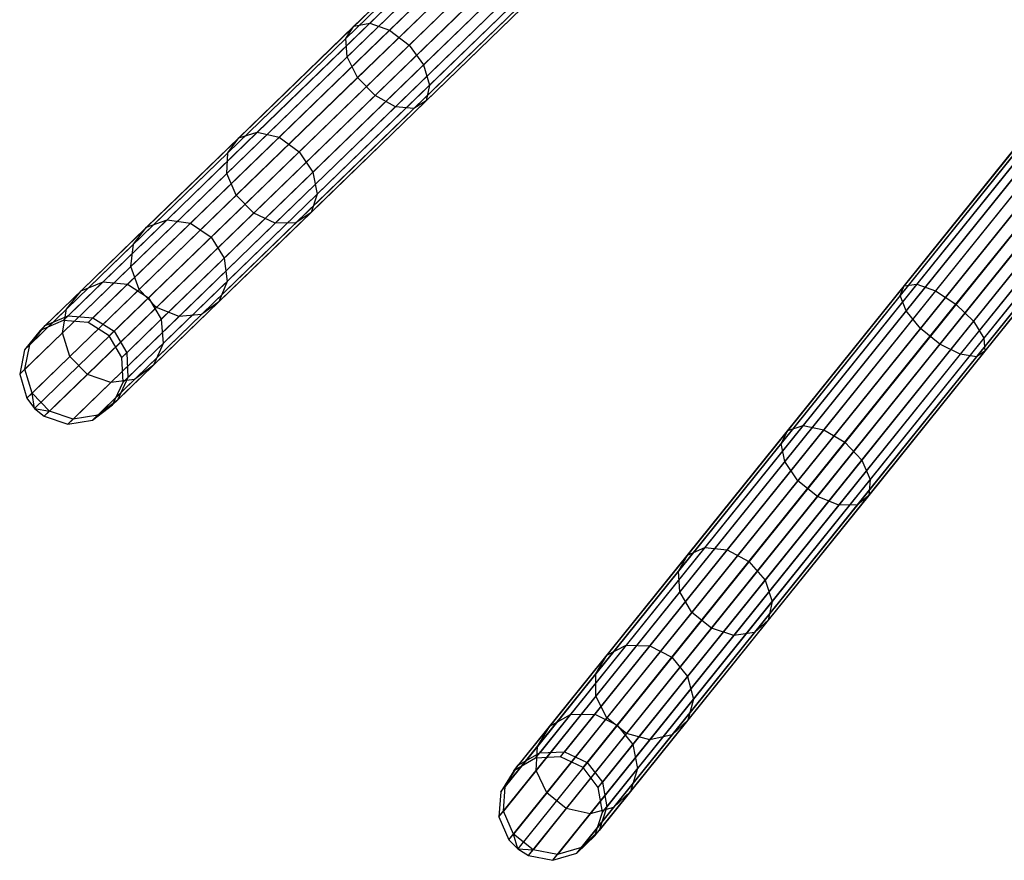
# Model space of a CAD drawing. Extents: x -102 to 101, y -101 to 102.
# Tile 1 of 256: x -74 to -55, y -79 to -63. Entities that reach past the tile are written whole.
import ezdxf

# ---------------------------------------------------------------- set-up
doc = ezdxf.new("R2010")
doc.units = 0
doc.header["$LTSCALE"] = 25.4
doc.layers.get('0').update_dxf_attribs({"linetype": 'CONTINUOUS'})

# ---------------------------------------------------------------- blocks, each defined once
blk = doc.blocks.new('NL2500012268_STL')
at = {"color": 0}
for p, q in [((30.269, -69.062, 306.145), (43.322, -56.406, 46.145)), ((30.269, -69.062, 306.145), (43.322, -56.406, 46.145)), ((30.746, -69.099, 306.167), (43.799, -56.443, 46.167)), ((30.746, -69.099, 306.167), (43.799, -56.443, 46.167)), ((29.831, -69.251, 306.113), (42.883, -56.595, 46.113)), ((29.831, -69.251, 306.113), (42.883, -56.595, 46.113)), ((31.152, -69.353, 306.175), (44.204, -56.697, 46.175)), ((31.152, -69.353, 306.175), (44.204, -56.697, 46.175)), ((29.531, -69.623, 306.08), (42.583, -56.966, 46.08)), ((29.531, -69.623, 306.08), (42.583, -56.966, 46.08)), ((31.393, -69.766, 306.167), (44.446, -57.11, 46.167)), ((31.393, -69.766, 306.167), (44.446, -57.11, 46.167)), ((29.438, -70.091, 306.053), (42.49, -57.435, 46.053)), ((29.438, -70.091, 306.053), (42.49, -57.435, 46.053)), ((31.415, -70.244, 306.145), (44.468, -57.588, 46.145)), ((31.415, -70.244, 306.145), (44.468, -57.588, 46.145)), ((29.574, -70.55, 306.037), (42.626, -57.894, 46.037)), ((29.574, -70.55, 306.037), (42.626, -57.894, 46.037)), ((42.772, -58.086, 46.035), (29.719, -70.742, 306.035)), ((42.772, -58.086, 46.035), (29.719, -70.742, 306.035)), ((31.213, -70.677, 306.113), (44.265, -58.02, 46.113)), ((31.213, -70.677, 306.113), (44.265, -58.02, 46.113)), ((29.907, -70.894, 306.037), (42.959, -58.237, 46.037)), ((29.907, -70.894, 306.037), (42.959, -58.237, 46.037)), ((30.832, -70.965, 306.08), (43.885, -58.309, 46.08)), ((30.832, -70.965, 306.08), (43.885, -58.309, 46.08)), ((30.361, -71.044, 306.053), (43.413, -58.387, 46.053)), ((30.361, -71.044, 306.053), (43.413, -58.387, 46.053)), ((38.377, -60.964, 325.731), (35.831, -63.433, 323.734)), ((38.377, -60.964, 325.731), (35.831, -63.433, 323.734)), ((38.623, -60.962, 325.32), (36.134, -63.375, 323.369)), ((38.623, -60.962, 325.32), (36.134, -63.375, 323.369)), ((38.281, -61.138, 326.166), (35.674, -63.666, 324.122)), ((38.281, -61.138, 326.166), (35.674, -63.666, 324.122)), ((38.963, -61.131, 325.029), (36.515, -63.505, 323.11)), ((38.963, -61.131, 325.029), (36.515, -63.505, 323.11)), ((38.358, -61.442, 326.528), (35.7, -64.019, 324.444)), ((38.358, -61.442, 326.528), (35.7, -64.019, 324.444)), ((36.886, -63.793, 323.016), (39.32, -61.433, 324.924)), ((36.886, -63.793, 323.016), (39.32, -61.433, 324.924)), ((38.589, -61.808, 326.732), (35.903, -64.413, 324.626)), ((38.589, -61.808, 326.732), (35.903, -64.413, 324.626)), ((39.61, -61.798, 325.029), (37.162, -64.172, 323.11)), ((39.61, -61.798, 325.029), (37.162, -64.172, 323.11)), ((38.922, -62.152, 326.732), (36.236, -64.756, 324.626)), ((38.922, -62.152, 326.732), (36.236, -64.756, 324.626)), ((39.769, -62.144, 325.32), (37.28, -64.557, 323.369)), ((39.769, -62.144, 325.32), (37.28, -64.557, 323.369)), ((39.281, -62.394, 326.528), (36.624, -64.971, 324.444)), ((39.281, -62.394, 326.528), (36.624, -64.971, 324.444)), ((39.583, -62.48, 326.166), (36.976, -65.008, 324.122)), ((39.583, -62.48, 326.166), (36.976, -65.008, 324.122)), ((39.759, -62.39, 325.731), (37.213, -64.859, 323.734)), ((39.759, -62.39, 325.731), (37.213, -64.859, 323.734)), ((39.304, -77.433, 306.145), (50.702, -63.269, 46.145)), ((39.304, -77.433, 306.145), (50.702, -63.269, 46.145)), ((39.782, -77.411, 306.167), (51.18, -63.247, 46.167)), ((39.782, -77.411, 306.167), (51.18, -63.247, 46.167)), ((35.831, -63.433, 323.734), (33.63, -65.567, 321.058)), ((35.831, -63.433, 323.734), (33.63, -65.567, 321.058)), ((36.134, -63.375, 323.369), (33.983, -65.461, 320.753)), ((36.134, -63.375, 323.369), (33.983, -65.461, 320.753)), ((35.674, -63.666, 324.122), (35.831, -63.433, 323.734)), ((35.674, -63.666, 324.122), (35.831, -63.433, 323.734)), ((35.831, -63.433, 323.734), (36.134, -63.375, 323.369)), ((35.831, -63.433, 323.734), (36.134, -63.375, 323.369)), ((36.134, -63.375, 323.369), (36.515, -63.505, 323.11)), ((36.134, -63.375, 323.369), (36.515, -63.505, 323.11)), ((40.216, -77.613, 306.175), (51.614, -63.449, 46.175)), ((40.216, -77.613, 306.175), (51.614, -63.449, 46.175)), ((36.515, -63.505, 323.11), (34.399, -65.557, 320.536)), ((36.515, -63.505, 323.11), (34.399, -65.557, 320.536)), ((36.515, -63.505, 323.11), (36.886, -63.793, 323.016)), ((36.515, -63.505, 323.11), (36.886, -63.793, 323.016)), ((38.892, -77.675, 306.113), (50.29, -63.51, 46.113)), ((38.892, -77.675, 306.113), (50.29, -63.51, 46.113)), ((35.674, -63.666, 324.122), (33.421, -65.851, 321.382)), ((35.674, -63.666, 324.122), (33.421, -65.851, 321.382)), ((34.783, -65.832, 320.458), (36.886, -63.793, 323.016)), ((34.783, -65.832, 320.458), (36.886, -63.793, 323.016)), ((35.7, -64.019, 324.444), (35.674, -63.666, 324.122)), ((35.7, -64.019, 324.444), (35.674, -63.666, 324.122)), ((36.886, -63.793, 323.016), (37.162, -64.172, 323.11)), ((36.886, -63.793, 323.016), (37.162, -64.172, 323.11)), ((40.506, -77.994, 306.167), (51.904, -63.829, 46.167)), ((40.506, -77.994, 306.167), (51.904, -63.829, 46.167)), ((35.7, -64.019, 324.444), (33.403, -66.246, 321.65)), ((35.7, -64.019, 324.444), (33.403, -66.246, 321.65)), ((35.903, -64.413, 324.626), (35.7, -64.019, 324.444)), ((35.903, -64.413, 324.626), (35.7, -64.019, 324.444)), ((38.64, -78.08, 306.08), (50.038, -63.916, 46.08)), ((38.64, -78.08, 306.08), (50.038, -63.916, 46.08)), ((37.162, -64.172, 323.11), (35.046, -66.224, 320.536)), ((37.162, -64.172, 323.11), (35.046, -66.224, 320.536)), ((37.162, -64.172, 323.11), (37.28, -64.557, 323.369)), ((37.162, -64.172, 323.11), (37.28, -64.557, 323.369)), ((35.903, -64.413, 324.626), (33.581, -66.664, 321.802)), ((35.903, -64.413, 324.626), (33.581, -66.664, 321.802)), ((36.236, -64.756, 324.626), (35.903, -64.413, 324.626)), ((36.236, -64.756, 324.626), (35.903, -64.413, 324.626)), ((38.605, -78.557, 306.053), (50.004, -64.392, 46.053)), ((38.605, -78.557, 306.053), (50.004, -64.392, 46.053)), ((40.587, -78.465, 306.145), (51.985, -64.301, 46.145)), ((40.587, -78.465, 306.145), (51.985, -64.301, 46.145)), ((37.28, -64.557, 323.369), (35.129, -66.643, 320.753)), ((37.28, -64.557, 323.369), (35.129, -66.643, 320.753)), ((37.28, -64.557, 323.369), (37.213, -64.859, 323.734)), ((37.28, -64.557, 323.369), (37.213, -64.859, 323.734)), ((36.236, -64.756, 324.626), (33.915, -67.007, 321.802)), ((36.236, -64.756, 324.626), (33.915, -67.007, 321.802)), ((36.624, -64.971, 324.444), (36.236, -64.756, 324.626)), ((36.624, -64.971, 324.444), (36.236, -64.756, 324.626)), ((40.439, -78.919, 306.113), (51.837, -64.755, 46.113)), ((40.439, -78.919, 306.113), (51.837, -64.755, 46.113)), ((36.624, -64.971, 324.444), (34.326, -67.198, 321.65)), ((36.624, -64.971, 324.444), (34.326, -67.198, 321.65)), ((37.213, -64.859, 323.734), (35.012, -66.993, 321.058)), ((37.213, -64.859, 323.734), (35.012, -66.993, 321.058)), ((36.976, -65.008, 324.122), (36.624, -64.971, 324.444)), ((36.976, -65.008, 324.122), (36.624, -64.971, 324.444)), ((37.213, -64.859, 323.734), (36.976, -65.008, 324.122)), ((37.213, -64.859, 323.734), (36.976, -65.008, 324.122)), ((38.796, -78.995, 306.037), (50.195, -64.831, 46.037)), ((38.796, -78.995, 306.037), (50.195, -64.831, 46.037)), ((36.976, -65.008, 324.122), (34.723, -67.193, 321.382)), ((36.976, -65.008, 324.122), (34.723, -67.193, 321.382)), ((50.363, -65.003, 46.035), (38.965, -79.168, 306.035)), ((50.363, -65.003, 46.035), (38.965, -79.168, 306.035)), ((39.169, -79.295, 306.037), (50.567, -65.131, 46.037)), ((39.169, -79.295, 306.037), (50.567, -65.131, 46.037)), ((40.097, -79.252, 306.08), (51.495, -65.088, 46.08)), ((40.097, -79.252, 306.08), (51.495, -65.088, 46.08)), ((39.639, -79.388, 306.053), (51.037, -65.224, 46.053)), ((39.639, -79.388, 306.053), (51.037, -65.224, 46.053)), ((33.983, -65.461, 320.753), (32.26, -67.133, 317.581)), ((33.983, -65.461, 320.753), (32.26, -67.133, 317.581)), ((33.63, -65.567, 321.058), (33.983, -65.461, 320.753)), ((33.63, -65.567, 321.058), (33.983, -65.461, 320.753)), ((33.983, -65.461, 320.753), (34.399, -65.557, 320.536)), ((33.983, -65.461, 320.753), (34.399, -65.557, 320.536)), ((48.771, -65.49, 327.428), (46.281, -68.584, 326.166)), ((48.771, -65.49, 327.428), (46.281, -68.584, 326.166)), ((48.787, -65.379, 326.963), (46.355, -68.4, 325.731)), ((48.787, -65.379, 326.963), (46.355, -68.4, 325.731)), ((48.976, -65.414, 326.525), (46.599, -68.368, 325.32)), ((48.976, -65.414, 326.525), (46.599, -68.368, 325.32)), ((33.63, -65.567, 321.058), (31.867, -67.277, 317.813)), ((33.63, -65.567, 321.058), (31.867, -67.277, 317.813)), ((34.399, -65.557, 320.536), (32.704, -67.201, 317.416)), ((34.399, -65.557, 320.536), (32.704, -67.201, 317.416)), ((33.421, -65.851, 321.382), (33.63, -65.567, 321.058)), ((33.421, -65.851, 321.382), (33.63, -65.567, 321.058)), ((34.399, -65.557, 320.536), (34.783, -65.832, 320.458)), ((34.399, -65.557, 320.536), (34.783, -65.832, 320.458)), ((48.933, -65.723, 327.814), (46.395, -68.877, 326.528)), ((48.933, -65.723, 327.814), (46.395, -68.877, 326.528)), ((49.296, -65.588, 326.214), (46.958, -68.494, 325.029)), ((49.296, -65.588, 326.214), (46.958, -68.494, 325.029)), ((33.421, -65.851, 321.382), (31.615, -67.601, 318.059)), ((33.421, -65.851, 321.382), (31.615, -67.601, 318.059)), ((33.098, -67.466, 317.357), (34.783, -65.832, 320.458)), ((33.098, -67.466, 317.357), (34.783, -65.832, 320.458)), ((33.403, -66.246, 321.65), (33.421, -65.851, 321.382)), ((33.403, -66.246, 321.65), (33.421, -65.851, 321.382)), ((34.783, -65.832, 320.458), (35.046, -66.224, 320.536)), ((34.783, -65.832, 320.458), (35.046, -66.224, 320.536)), ((47.348, -68.749, 324.924), (49.672, -65.861, 326.102)), ((47.348, -68.749, 324.924), (49.672, -65.861, 326.102)), ((49.234, -66.024, 328.032), (46.669, -69.212, 326.732)), ((49.234, -66.024, 328.032), (46.669, -69.212, 326.732)), ((33.403, -66.246, 321.65), (31.563, -68.031, 318.264)), ((33.403, -66.246, 321.65), (31.563, -68.031, 318.264)), ((35.046, -66.224, 320.536), (33.351, -67.868, 317.416)), ((35.046, -66.224, 320.536), (33.351, -67.868, 317.416)), ((33.581, -66.664, 321.802), (33.403, -66.246, 321.65)), ((33.581, -66.664, 321.802), (33.403, -66.246, 321.65)), ((35.046, -66.224, 320.536), (35.129, -66.643, 320.753)), ((35.046, -66.224, 320.536), (35.129, -66.643, 320.753)), ((50.02, -66.171, 326.214), (47.682, -69.076, 325.029)), ((50.02, -66.171, 326.214), (47.682, -69.076, 325.029)), ((49.607, -66.324, 328.032), (47.042, -69.512, 326.732)), ((49.607, -66.324, 328.032), (47.042, -69.512, 326.732)), ((50.258, -66.446, 326.525), (47.882, -69.4, 325.32)), ((50.258, -66.446, 326.525), (47.882, -69.4, 325.32)), ((33.581, -66.664, 321.802), (31.721, -68.468, 318.379)), ((33.581, -66.664, 321.802), (31.721, -68.468, 318.379)), ((35.129, -66.643, 320.753), (33.405, -68.314, 317.581)), ((35.129, -66.643, 320.753), (33.405, -68.314, 317.581)), ((33.915, -67.007, 321.802), (33.581, -66.664, 321.802)), ((33.915, -67.007, 321.802), (33.581, -66.664, 321.802)), ((35.129, -66.643, 320.753), (35.012, -66.993, 321.058)), ((35.129, -66.643, 320.753), (35.012, -66.993, 321.058)), ((49.966, -66.555, 327.814), (47.428, -69.708, 326.528)), ((49.966, -66.555, 327.814), (47.428, -69.708, 326.528)), ((50.228, -66.663, 327.428), (47.738, -69.757, 326.166)), ((50.228, -66.663, 327.428), (47.738, -69.757, 326.166)), ((50.334, -66.623, 326.963), (47.902, -69.645, 325.731)), ((50.334, -66.623, 326.963), (47.902, -69.645, 325.731)), ((33.915, -67.007, 321.802), (32.054, -68.811, 318.379)), ((33.915, -67.007, 321.802), (32.054, -68.811, 318.379)), ((35.012, -66.993, 321.058), (33.249, -68.703, 317.813)), ((35.012, -66.993, 321.058), (33.249, -68.703, 317.813)), ((34.326, -67.198, 321.65), (33.915, -67.007, 321.802)), ((34.326, -67.198, 321.65), (33.915, -67.007, 321.802)), ((35.012, -66.993, 321.058), (34.723, -67.193, 321.382)), ((35.012, -66.993, 321.058), (34.723, -67.193, 321.382)), ((32.26, -67.133, 317.581), (31.036, -68.319, 313.987)), ((32.26, -67.133, 317.581), (31.036, -68.319, 313.987)), ((32.704, -67.201, 317.416), (31.5, -68.368, 313.881)), ((32.704, -67.201, 317.416), (31.5, -68.368, 313.881)), ((31.867, -67.277, 317.813), (32.26, -67.133, 317.581)), ((31.867, -67.277, 317.813), (32.26, -67.133, 317.581)), ((32.26, -67.133, 317.581), (32.704, -67.201, 317.416)), ((32.26, -67.133, 317.581), (32.704, -67.201, 317.416)), ((34.326, -67.198, 321.65), (32.486, -68.983, 318.264)), ((34.326, -67.198, 321.65), (32.486, -68.983, 318.264)), ((32.704, -67.201, 317.416), (33.098, -67.466, 317.357)), ((32.704, -67.201, 317.416), (33.098, -67.466, 317.357)), ((34.723, -67.193, 321.382), (32.917, -68.944, 318.059)), ((34.723, -67.193, 321.382), (32.917, -68.944, 318.059)), ((34.723, -67.193, 321.382), (34.326, -67.198, 321.65)), ((34.723, -67.193, 321.382), (34.326, -67.198, 321.65)), ((31.867, -67.277, 317.813), (30.615, -68.491, 314.136)), ((31.867, -67.277, 317.813), (30.615, -68.491, 314.136)), ((31.615, -67.601, 318.059), (31.867, -67.277, 317.813)), ((31.615, -67.601, 318.059), (31.867, -67.277, 317.813)), ((31.615, -67.601, 318.059), (30.333, -68.844, 314.295)), ((31.615, -67.601, 318.059), (30.333, -68.844, 314.295)), ((31.563, -68.031, 318.264), (31.615, -67.601, 318.059)), ((31.563, -68.031, 318.264), (31.615, -67.601, 318.059)), ((31.901, -68.627, 313.842), (33.098, -67.466, 317.357)), ((31.901, -68.627, 313.842), (33.098, -67.466, 317.357)), ((33.098, -67.466, 317.357), (33.351, -67.868, 317.416)), ((33.098, -67.466, 317.357), (33.351, -67.868, 317.416)), ((33.351, -67.868, 317.416), (32.147, -69.036, 313.881)), ((33.351, -67.868, 317.416), (32.147, -69.036, 313.881)), ((33.351, -67.868, 317.416), (33.405, -68.314, 317.581)), ((33.351, -67.868, 317.416), (33.405, -68.314, 317.581)), ((31.563, -68.031, 318.264), (30.256, -69.298, 314.426)), ((31.563, -68.031, 318.264), (30.256, -69.298, 314.426)), ((31.721, -68.468, 318.379), (31.563, -68.031, 318.264)), ((31.721, -68.468, 318.379), (31.563, -68.031, 318.264)), ((31.036, -68.319, 313.987), (30.363, -68.972, 310.12)), ((31.036, -68.319, 313.987), (30.363, -68.972, 310.12)), ((30.615, -68.491, 314.136), (31.036, -68.319, 313.987)), ((30.615, -68.491, 314.136), (31.036, -68.319, 313.987)), ((31.036, -68.319, 313.987), (31.5, -68.368, 313.881)), ((31.036, -68.319, 313.987), (31.5, -68.368, 313.881)), ((33.405, -68.314, 317.581), (32.181, -69.501, 313.987)), ((33.405, -68.314, 317.581), (32.181, -69.501, 313.987)), ((33.405, -68.314, 317.581), (33.249, -68.703, 317.813)), ((33.405, -68.314, 317.581), (33.249, -68.703, 317.813)), ((46.599, -68.368, 325.32), (44.426, -71.068, 323.369)), ((46.599, -68.368, 325.32), (44.426, -71.068, 323.369)), ((46.355, -68.4, 325.731), (46.599, -68.368, 325.32)), ((46.355, -68.4, 325.731), (46.599, -68.368, 325.32)), ((46.599, -68.368, 325.32), (46.958, -68.494, 325.029)), ((46.599, -68.368, 325.32), (46.958, -68.494, 325.029)), ((30.615, -68.491, 314.136), (29.926, -69.159, 310.181)), ((30.615, -68.491, 314.136), (29.926, -69.159, 310.181)), ((30.333, -68.844, 314.295), (30.615, -68.491, 314.136)), ((30.333, -68.844, 314.295), (30.615, -68.491, 314.136)), ((31.721, -68.468, 318.379), (30.4, -69.748, 314.5)), ((31.721, -68.468, 318.379), (30.4, -69.748, 314.5)), ((31.5, -68.368, 313.881), (30.838, -69.01, 310.078)), ((31.5, -68.368, 313.881), (30.838, -69.01, 310.078)), ((31.5, -68.368, 313.881), (31.901, -68.627, 313.842)), ((31.5, -68.368, 313.881), (31.901, -68.627, 313.842)), ((32.054, -68.811, 318.379), (31.721, -68.468, 318.379)), ((32.054, -68.811, 318.379), (31.721, -68.468, 318.379)), ((46.355, -68.4, 325.731), (44.132, -71.163, 323.734)), ((46.355, -68.4, 325.731), (44.132, -71.163, 323.734)), ((46.958, -68.494, 325.029), (44.82, -71.15, 323.11)), ((46.958, -68.494, 325.029), (44.82, -71.15, 323.11)), ((46.281, -68.584, 326.166), (46.355, -68.4, 325.731)), ((46.281, -68.584, 326.166), (46.355, -68.4, 325.731)), ((46.958, -68.494, 325.029), (47.348, -68.749, 324.924)), ((46.958, -68.494, 325.029), (47.348, -68.749, 324.924)), ((31.243, -69.265, 310.062), (31.901, -68.627, 313.842)), ((31.243, -69.265, 310.062), (31.901, -68.627, 313.842)), ((31.901, -68.627, 313.842), (32.147, -69.036, 313.881)), ((31.901, -68.627, 313.842), (32.147, -69.036, 313.881)), ((33.249, -68.703, 317.813), (31.997, -69.917, 314.136)), ((33.249, -68.703, 317.813), (31.997, -69.917, 314.136)), ((33.249, -68.703, 317.813), (32.917, -68.944, 318.059)), ((33.249, -68.703, 317.813), (32.917, -68.944, 318.059)), ((46.281, -68.584, 326.166), (44.005, -71.413, 324.122)), ((46.281, -68.584, 326.166), (44.005, -71.413, 324.122)), ((46.395, -68.877, 326.528), (46.281, -68.584, 326.166)), ((46.395, -68.877, 326.528), (46.281, -68.584, 326.166)), ((30.333, -68.844, 314.295), (29.629, -69.528, 310.245)), ((30.333, -68.844, 314.295), (29.629, -69.528, 310.245)), ((30.256, -69.298, 314.426), (30.333, -68.844, 314.295)), ((30.256, -69.298, 314.426), (30.333, -68.844, 314.295)), ((32.054, -68.811, 318.379), (30.734, -70.092, 314.5)), ((32.054, -68.811, 318.379), (30.734, -70.092, 314.5)), ((32.486, -68.983, 318.264), (32.054, -68.811, 318.379)), ((32.486, -68.983, 318.264), (32.054, -68.811, 318.379)), ((46.395, -68.877, 326.528), (44.074, -71.761, 324.444)), ((46.395, -68.877, 326.528), (44.074, -71.761, 324.444)), ((45.223, -71.39, 323.016), (47.348, -68.749, 324.924)), ((45.223, -71.39, 323.016), (47.348, -68.749, 324.924)), ((46.669, -69.212, 326.732), (46.395, -68.877, 326.528)), ((46.669, -69.212, 326.732), (46.395, -68.877, 326.528)), ((47.348, -68.749, 324.924), (47.682, -69.076, 325.029)), ((47.348, -68.749, 324.924), (47.682, -69.076, 325.029)), ((30.269, -69.062, 306.145), (29.831, -69.251, 306.113)), ((30.269, -69.062, 306.145), (29.831, -69.251, 306.113)), ((29.926, -69.159, 310.181), (30.363, -68.972, 310.12)), ((29.926, -69.159, 310.181), (30.363, -68.972, 310.12)), ((30.269, -69.062, 306.145), (30.363, -68.972, 310.12)), ((30.269, -69.062, 306.145), (30.363, -68.972, 310.12)), ((30.746, -69.099, 306.167), (30.269, -69.062, 306.145)), ((30.746, -69.099, 306.167), (30.269, -69.062, 306.145)), ((30.363, -68.972, 310.12), (30.838, -69.01, 310.078)), ((30.363, -68.972, 310.12), (30.838, -69.01, 310.078)), ((30.746, -69.099, 306.167), (30.838, -69.01, 310.078)), ((30.746, -69.099, 306.167), (30.838, -69.01, 310.078)), ((31.152, -69.353, 306.175), (30.746, -69.099, 306.167)), ((31.152, -69.353, 306.175), (30.746, -69.099, 306.167)), ((30.838, -69.01, 310.078), (31.243, -69.265, 310.062)), ((30.838, -69.01, 310.078), (31.243, -69.265, 310.062)), ((32.486, -68.983, 318.264), (31.179, -70.25, 314.426)), ((32.486, -68.983, 318.264), (31.179, -70.25, 314.426)), ((32.147, -69.036, 313.881), (31.485, -69.677, 310.078)), ((32.147, -69.036, 313.881), (31.485, -69.677, 310.078)), ((32.917, -68.944, 318.059), (31.635, -70.187, 314.295)), ((32.917, -68.944, 318.059), (31.635, -70.187, 314.295)), ((32.147, -69.036, 313.881), (32.181, -69.501, 313.987)), ((32.147, -69.036, 313.881), (32.181, -69.501, 313.987)), ((32.917, -68.944, 318.059), (32.486, -68.983, 318.264)), ((32.917, -68.944, 318.059), (32.486, -68.983, 318.264)), ((47.682, -69.076, 325.029), (45.544, -71.733, 323.11)), ((47.682, -69.076, 325.029), (45.544, -71.733, 323.11)), ((47.682, -69.076, 325.029), (47.882, -69.4, 325.32)), ((47.682, -69.076, 325.029), (47.882, -69.4, 325.32)), ((29.831, -69.251, 306.113), (29.531, -69.623, 306.08)), ((29.831, -69.251, 306.113), (29.531, -69.623, 306.08)), ((30.256, -69.298, 314.426), (29.538, -69.995, 310.298)), ((30.256, -69.298, 314.426), (29.538, -69.995, 310.298)), ((29.629, -69.528, 310.245), (29.926, -69.159, 310.181)), ((29.629, -69.528, 310.245), (29.926, -69.159, 310.181)), ((29.831, -69.251, 306.113), (29.926, -69.159, 310.181)), ((29.831, -69.251, 306.113), (29.926, -69.159, 310.181)), ((30.4, -69.748, 314.5), (30.256, -69.298, 314.426)), ((30.4, -69.748, 314.5), (30.256, -69.298, 314.426)), ((31.152, -69.353, 306.175), (31.243, -69.265, 310.062)), ((31.152, -69.353, 306.175), (31.243, -69.265, 310.062)), ((31.243, -69.265, 310.062), (31.485, -69.677, 310.078)), ((31.243, -69.265, 310.062), (31.485, -69.677, 310.078)), ((46.669, -69.212, 326.732), (44.324, -72.126, 324.626)), ((46.669, -69.212, 326.732), (44.324, -72.126, 324.626)), ((47.042, -69.512, 326.732), (46.669, -69.212, 326.732)), ((47.042, -69.512, 326.732), (46.669, -69.212, 326.732)), ((31.393, -69.766, 306.167), (31.152, -69.353, 306.175)), ((31.393, -69.766, 306.167), (31.152, -69.353, 306.175)), ((47.882, -69.4, 325.32), (45.708, -72.1, 323.369)), ((47.882, -69.4, 325.32), (45.708, -72.1, 323.369)), ((47.882, -69.4, 325.32), (47.902, -69.645, 325.731)), ((47.882, -69.4, 325.32), (47.902, -69.645, 325.731)), ((29.531, -69.623, 306.08), (29.438, -70.091, 306.053)), ((29.531, -69.623, 306.08), (29.438, -70.091, 306.053)), ((29.531, -69.623, 306.08), (29.629, -69.528, 310.245)), ((29.531, -69.623, 306.08), (29.629, -69.528, 310.245)), ((29.538, -69.995, 310.298), (29.629, -69.528, 310.245)), ((29.538, -69.995, 310.298), (29.629, -69.528, 310.245)), ((31.393, -69.766, 306.167), (31.485, -69.677, 310.078)), ((31.393, -69.766, 306.167), (31.485, -69.677, 310.078)), ((31.485, -69.677, 310.078), (31.509, -70.153, 310.12)), ((31.485, -69.677, 310.078), (31.509, -70.153, 310.12)), ((32.181, -69.501, 313.987), (31.509, -70.153, 310.12)), ((32.181, -69.501, 313.987), (31.509, -70.153, 310.12)), ((32.181, -69.501, 313.987), (31.997, -69.917, 314.136)), ((32.181, -69.501, 313.987), (31.997, -69.917, 314.136)), ((47.042, -69.512, 326.732), (44.697, -72.426, 324.626)), ((47.042, -69.512, 326.732), (44.697, -72.426, 324.626)), ((47.902, -69.645, 325.731), (45.679, -72.408, 323.734)), ((47.902, -69.645, 325.731), (45.679, -72.408, 323.734)), ((47.428, -69.708, 326.528), (47.042, -69.512, 326.732)), ((47.428, -69.708, 326.528), (47.042, -69.512, 326.732)), ((47.902, -69.645, 325.731), (47.738, -69.757, 326.166)), ((47.902, -69.645, 325.731), (47.738, -69.757, 326.166)), ((30.4, -69.748, 314.5), (29.674, -70.452, 310.328)), ((30.4, -69.748, 314.5), (29.674, -70.452, 310.328)), ((30.734, -70.092, 314.5), (30.4, -69.748, 314.5)), ((30.734, -70.092, 314.5), (30.4, -69.748, 314.5)), ((31.415, -70.244, 306.145), (31.393, -69.766, 306.167)), ((31.415, -70.244, 306.145), (31.393, -69.766, 306.167)), ((47.428, -69.708, 326.528), (45.107, -72.592, 324.444)), ((47.428, -69.708, 326.528), (45.107, -72.592, 324.444)), ((47.738, -69.757, 326.166), (45.462, -72.585, 324.122)), ((47.738, -69.757, 326.166), (45.462, -72.585, 324.122)), ((47.738, -69.757, 326.166), (47.428, -69.708, 326.528)), ((47.738, -69.757, 326.166), (47.428, -69.708, 326.528)), ((29.438, -70.091, 306.053), (29.538, -69.995, 310.298)), ((29.438, -70.091, 306.053), (29.538, -69.995, 310.298)), ((29.674, -70.452, 310.328), (29.538, -69.995, 310.298)), ((29.674, -70.452, 310.328), (29.538, -69.995, 310.298)), ((31.997, -69.917, 314.136), (31.309, -70.584, 310.181)), ((31.997, -69.917, 314.136), (31.309, -70.584, 310.181)), ((31.997, -69.917, 314.136), (31.635, -70.187, 314.295)), ((31.997, -69.917, 314.136), (31.635, -70.187, 314.295)), ((29.438, -70.091, 306.053), (29.574, -70.55, 306.037)), ((29.438, -70.091, 306.053), (29.574, -70.55, 306.037)), ((30.734, -70.092, 314.5), (30.008, -70.796, 310.328)), ((30.734, -70.092, 314.5), (30.008, -70.796, 310.328)), ((31.179, -70.25, 314.426), (30.461, -70.947, 310.298)), ((31.179, -70.25, 314.426), (30.461, -70.947, 310.298)), ((31.179, -70.25, 314.426), (30.734, -70.092, 314.5)), ((31.179, -70.25, 314.426), (30.734, -70.092, 314.5)), ((31.635, -70.187, 314.295), (30.93, -70.87, 310.245)), ((31.635, -70.187, 314.295), (30.93, -70.87, 310.245)), ((31.635, -70.187, 314.295), (31.179, -70.25, 314.426)), ((31.635, -70.187, 314.295), (31.179, -70.25, 314.426)), ((31.213, -70.677, 306.113), (31.415, -70.244, 306.145)), ((31.213, -70.677, 306.113), (31.415, -70.244, 306.145)), ((31.509, -70.153, 310.12), (31.309, -70.584, 310.181)), ((31.509, -70.153, 310.12), (31.309, -70.584, 310.181)), ((31.415, -70.244, 306.145), (31.509, -70.153, 310.12)), ((31.415, -70.244, 306.145), (31.509, -70.153, 310.12)), ((29.574, -70.55, 306.037), (29.674, -70.452, 310.328)), ((29.574, -70.55, 306.037), (29.674, -70.452, 310.328)), ((29.574, -70.55, 306.037), (29.719, -70.742, 306.035)), ((29.574, -70.55, 306.037), (29.719, -70.742, 306.035)), ((29.719, -70.742, 306.035), (29.674, -70.452, 310.328)), ((29.719, -70.742, 306.035), (29.674, -70.452, 310.328)), ((30.008, -70.796, 310.328), (29.674, -70.452, 310.328)), ((30.008, -70.796, 310.328), (29.674, -70.452, 310.328)), ((31.309, -70.584, 310.181), (30.93, -70.87, 310.245)), ((31.309, -70.584, 310.181), (30.93, -70.87, 310.245)), ((31.213, -70.677, 306.113), (31.309, -70.584, 310.181)), ((31.213, -70.677, 306.113), (31.309, -70.584, 310.181)), ((29.719, -70.742, 306.035), (30.008, -70.796, 310.328)), ((29.719, -70.742, 306.035), (30.008, -70.796, 310.328)), ((29.719, -70.742, 306.035), (29.907, -70.894, 306.037)), ((29.719, -70.742, 306.035), (29.907, -70.894, 306.037)), ((29.907, -70.894, 306.037), (30.008, -70.796, 310.328)), ((29.907, -70.894, 306.037), (30.008, -70.796, 310.328)), ((30.461, -70.947, 310.298), (30.008, -70.796, 310.328)), ((30.461, -70.947, 310.298), (30.008, -70.796, 310.328)), ((30.832, -70.965, 306.08), (31.213, -70.677, 306.113)), ((30.832, -70.965, 306.08), (31.213, -70.677, 306.113)), ((29.907, -70.894, 306.037), (30.361, -71.044, 306.053)), ((29.907, -70.894, 306.037), (30.361, -71.044, 306.053)), ((30.361, -71.044, 306.053), (30.461, -70.947, 310.298)), ((30.361, -71.044, 306.053), (30.461, -70.947, 310.298)), ((30.361, -71.044, 306.053), (30.832, -70.965, 306.08)), ((30.361, -71.044, 306.053), (30.832, -70.965, 306.08)), ((30.93, -70.87, 310.245), (30.461, -70.947, 310.298)), ((30.93, -70.87, 310.245), (30.461, -70.947, 310.298)), ((30.832, -70.965, 306.08), (30.93, -70.87, 310.245)), ((30.832, -70.965, 306.08), (30.93, -70.87, 310.245)), ((44.132, -71.163, 323.734), (42.21, -73.552, 321.058)), ((44.132, -71.163, 323.734), (42.21, -73.552, 321.058)), ((44.426, -71.068, 323.369), (42.547, -73.403, 320.753)), ((44.426, -71.068, 323.369), (42.547, -73.403, 320.753)), ((44.82, -71.15, 323.11), (42.972, -73.447, 320.536)), ((44.82, -71.15, 323.11), (42.972, -73.447, 320.536)), ((44.005, -71.413, 324.122), (44.132, -71.163, 323.734)), ((44.005, -71.413, 324.122), (44.132, -71.163, 323.734)), ((44.132, -71.163, 323.734), (44.426, -71.068, 323.369)), ((44.132, -71.163, 323.734), (44.426, -71.068, 323.369)), ((44.426, -71.068, 323.369), (44.82, -71.15, 323.11)), ((44.426, -71.068, 323.369), (44.82, -71.15, 323.11)), ((44.82, -71.15, 323.11), (45.223, -71.39, 323.016)), ((44.82, -71.15, 323.11), (45.223, -71.39, 323.016)), ((44.005, -71.413, 324.122), (42.037, -73.859, 321.382)), ((44.005, -71.413, 324.122), (42.037, -73.859, 321.382)), ((43.387, -73.673, 320.458), (45.223, -71.39, 323.016)), ((43.387, -73.673, 320.458), (45.223, -71.39, 323.016)), ((44.074, -71.761, 324.444), (44.005, -71.413, 324.122)), ((44.074, -71.761, 324.444), (44.005, -71.413, 324.122)), ((45.223, -71.39, 323.016), (45.544, -71.733, 323.11)), ((45.223, -71.39, 323.016), (45.544, -71.733, 323.11)), ((45.544, -71.733, 323.11), (43.696, -74.029, 320.536)), ((45.544, -71.733, 323.11), (43.696, -74.029, 320.536)), ((45.544, -71.733, 323.11), (45.708, -72.1, 323.369)), ((45.544, -71.733, 323.11), (45.708, -72.1, 323.369)), ((44.074, -71.761, 324.444), (42.068, -74.253, 321.65)), ((44.074, -71.761, 324.444), (42.068, -74.253, 321.65)), ((44.324, -72.126, 324.626), (44.074, -71.761, 324.444)), ((44.324, -72.126, 324.626), (44.074, -71.761, 324.444)), ((44.324, -72.126, 324.626), (42.296, -74.646, 321.802)), ((44.324, -72.126, 324.626), (42.296, -74.646, 321.802)), ((45.708, -72.1, 323.369), (43.83, -74.435, 320.753)), ((45.708, -72.1, 323.369), (43.83, -74.435, 320.753)), ((44.697, -72.426, 324.626), (44.324, -72.126, 324.626)), ((44.697, -72.426, 324.626), (44.324, -72.126, 324.626)), ((45.708, -72.1, 323.369), (45.679, -72.408, 323.734)), ((45.708, -72.1, 323.369), (45.679, -72.408, 323.734)), ((44.697, -72.426, 324.626), (42.669, -74.946, 321.802)), ((44.697, -72.426, 324.626), (42.669, -74.946, 321.802)), ((45.679, -72.408, 323.734), (43.757, -74.796, 321.058)), ((45.679, -72.408, 323.734), (43.757, -74.796, 321.058)), ((45.107, -72.592, 324.444), (44.697, -72.426, 324.626)), ((45.107, -72.592, 324.444), (44.697, -72.426, 324.626)), ((45.679, -72.408, 323.734), (45.462, -72.585, 324.122)), ((45.679, -72.408, 323.734), (45.462, -72.585, 324.122)), ((45.107, -72.592, 324.444), (43.101, -75.085, 321.65)), ((45.107, -72.592, 324.444), (43.101, -75.085, 321.65)), ((45.462, -72.585, 324.122), (43.494, -75.031, 321.382)), ((45.462, -72.585, 324.122), (43.494, -75.031, 321.382)), ((45.462, -72.585, 324.122), (45.107, -72.592, 324.444)), ((45.462, -72.585, 324.122), (45.107, -72.592, 324.444)), ((42.547, -73.403, 320.753), (41.042, -75.274, 317.581)), ((42.547, -73.403, 320.753), (41.042, -75.274, 317.581)), ((42.972, -73.447, 320.536), (41.491, -75.287, 317.416)), ((42.972, -73.447, 320.536), (41.491, -75.287, 317.416)), ((42.21, -73.552, 321.058), (42.547, -73.403, 320.753)), ((42.21, -73.552, 321.058), (42.547, -73.403, 320.753)), ((42.547, -73.403, 320.753), (42.972, -73.447, 320.536)), ((42.547, -73.403, 320.753), (42.972, -73.447, 320.536)), ((42.972, -73.447, 320.536), (43.387, -73.673, 320.458)), ((42.972, -73.447, 320.536), (43.387, -73.673, 320.458)), ((42.21, -73.552, 321.058), (40.67, -75.465, 317.813)), ((42.21, -73.552, 321.058), (40.67, -75.465, 317.813)), ((42.037, -73.859, 321.382), (42.21, -73.552, 321.058)), ((42.037, -73.859, 321.382), (42.21, -73.552, 321.058)), ((41.915, -75.502, 317.357), (43.387, -73.673, 320.458)), ((41.915, -75.502, 317.357), (43.387, -73.673, 320.458)), ((43.387, -73.673, 320.458), (43.696, -74.029, 320.536)), ((43.387, -73.673, 320.458), (43.696, -74.029, 320.536)), ((42.037, -73.859, 321.382), (40.46, -75.818, 318.059)), ((42.037, -73.859, 321.382), (40.46, -75.818, 318.059)), ((42.068, -74.253, 321.65), (42.037, -73.859, 321.382)), ((42.068, -74.253, 321.65), (42.037, -73.859, 321.382)), ((43.696, -74.029, 320.536), (42.215, -75.869, 317.416)), ((43.696, -74.029, 320.536), (42.215, -75.869, 317.416)), ((43.696, -74.029, 320.536), (43.83, -74.435, 320.753)), ((43.696, -74.029, 320.536), (43.83, -74.435, 320.753)), ((42.068, -74.253, 321.65), (40.461, -76.251, 318.264)), ((42.068, -74.253, 321.65), (40.461, -76.251, 318.264)), ((42.296, -74.646, 321.802), (42.068, -74.253, 321.65)), ((42.296, -74.646, 321.802), (42.068, -74.253, 321.65)), ((43.83, -74.435, 320.753), (42.324, -76.305, 317.581)), ((43.83, -74.435, 320.753), (42.324, -76.305, 317.581)), ((43.83, -74.435, 320.753), (43.757, -74.796, 321.058)), ((43.83, -74.435, 320.753), (43.757, -74.796, 321.058)), ((42.296, -74.646, 321.802), (40.672, -76.665, 318.379)), ((42.296, -74.646, 321.802), (40.672, -76.665, 318.379)), ((42.669, -74.946, 321.802), (42.296, -74.646, 321.802)), ((42.669, -74.946, 321.802), (42.296, -74.646, 321.802)), ((42.669, -74.946, 321.802), (41.045, -76.965, 318.379)), ((42.669, -74.946, 321.802), (41.045, -76.965, 318.379)), ((43.757, -74.796, 321.058), (42.217, -76.71, 317.813)), ((43.757, -74.796, 321.058), (42.217, -76.71, 317.813)), ((43.101, -75.085, 321.65), (42.669, -74.946, 321.802)), ((43.101, -75.085, 321.65), (42.669, -74.946, 321.802)), ((43.757, -74.796, 321.058), (43.494, -75.031, 321.382)), ((43.757, -74.796, 321.058), (43.494, -75.031, 321.382)), ((43.101, -75.085, 321.65), (41.494, -77.082, 318.264)), ((43.101, -75.085, 321.65), (41.494, -77.082, 318.264)), ((43.494, -75.031, 321.382), (41.917, -76.99, 318.059)), ((43.494, -75.031, 321.382), (41.917, -76.99, 318.059)), ((43.494, -75.031, 321.382), (43.101, -75.085, 321.65)), ((43.494, -75.031, 321.382), (43.101, -75.085, 321.65)), ((41.042, -75.274, 317.581), (39.973, -76.602, 313.987)), ((41.042, -75.274, 317.581), (39.973, -76.602, 313.987)), ((41.491, -75.287, 317.416), (40.44, -76.593, 313.881)), ((41.491, -75.287, 317.416), (40.44, -76.593, 313.881)), ((40.67, -75.465, 317.813), (41.042, -75.274, 317.581)), ((40.67, -75.465, 317.813), (41.042, -75.274, 317.581)), ((41.042, -75.274, 317.581), (41.491, -75.287, 317.416)), ((41.042, -75.274, 317.581), (41.491, -75.287, 317.416)), ((41.491, -75.287, 317.416), (41.915, -75.502, 317.357)), ((41.491, -75.287, 317.416), (41.915, -75.502, 317.357)), ((40.67, -75.465, 317.813), (39.577, -76.824, 314.136)), ((40.67, -75.465, 317.813), (39.577, -76.824, 314.136)), ((40.46, -75.818, 318.059), (40.67, -75.465, 317.813)), ((40.46, -75.818, 318.059), (40.67, -75.465, 317.813)), ((40.87, -76.8, 313.842), (41.915, -75.502, 317.357)), ((40.87, -76.8, 313.842), (41.915, -75.502, 317.357)), ((41.915, -75.502, 317.357), (42.215, -75.869, 317.416)), ((41.915, -75.502, 317.357), (42.215, -75.869, 317.416)), ((40.46, -75.818, 318.059), (39.341, -77.209, 314.295)), ((40.46, -75.818, 318.059), (39.341, -77.209, 314.295)), ((40.461, -76.251, 318.264), (40.46, -75.818, 318.059)), ((40.461, -76.251, 318.264), (40.46, -75.818, 318.059)), ((42.215, -75.869, 317.416), (41.164, -77.176, 313.881)), ((42.215, -75.869, 317.416), (41.164, -77.176, 313.881)), ((42.215, -75.869, 317.416), (42.324, -76.305, 317.581)), ((42.215, -75.869, 317.416), (42.324, -76.305, 317.581)), ((40.461, -76.251, 318.264), (39.32, -77.669, 314.426)), ((40.461, -76.251, 318.264), (39.32, -77.669, 314.426)), ((40.672, -76.665, 318.379), (40.461, -76.251, 318.264)), ((40.672, -76.665, 318.379), (40.461, -76.251, 318.264)), ((42.324, -76.305, 317.581), (41.256, -77.634, 313.987)), ((42.324, -76.305, 317.581), (41.256, -77.634, 313.987)), ((42.324, -76.305, 317.581), (42.217, -76.71, 317.813)), ((42.324, -76.305, 317.581), (42.217, -76.71, 317.813)), ((39.973, -76.602, 313.987), (39.386, -77.332, 310.12)), ((39.973, -76.602, 313.987), (39.386, -77.332, 310.12)), ((39.577, -76.824, 314.136), (39.973, -76.602, 313.987)), ((39.577, -76.824, 314.136), (39.973, -76.602, 313.987)), ((40.44, -76.593, 313.881), (39.862, -77.311, 310.078)), ((40.44, -76.593, 313.881), (39.862, -77.311, 310.078)), ((39.973, -76.602, 313.987), (40.44, -76.593, 313.881)), ((39.973, -76.602, 313.987), (40.44, -76.593, 313.881)), ((40.44, -76.593, 313.881), (40.87, -76.8, 313.842)), ((40.44, -76.593, 313.881), (40.87, -76.8, 313.842)), ((39.577, -76.824, 314.136), (38.976, -77.571, 310.181)), ((39.577, -76.824, 314.136), (38.976, -77.571, 310.181)), ((39.341, -77.209, 314.295), (39.577, -76.824, 314.136)), ((39.341, -77.209, 314.295), (39.577, -76.824, 314.136)), ((40.672, -76.665, 318.379), (39.519, -78.098, 314.5)), ((40.672, -76.665, 318.379), (39.519, -78.098, 314.5)), ((40.295, -77.514, 310.062), (40.87, -76.8, 313.842)), ((40.295, -77.514, 310.062), (40.87, -76.8, 313.842)), ((41.045, -76.965, 318.379), (40.672, -76.665, 318.379)), ((41.045, -76.965, 318.379), (40.672, -76.665, 318.379)), ((40.87, -76.8, 313.842), (41.164, -77.176, 313.881)), ((40.87, -76.8, 313.842), (41.164, -77.176, 313.881)), ((42.217, -76.71, 317.813), (41.123, -78.069, 314.136)), ((42.217, -76.71, 317.813), (41.123, -78.069, 314.136)), ((42.217, -76.71, 317.813), (41.917, -76.99, 318.059)), ((42.217, -76.71, 317.813), (41.917, -76.99, 318.059)), ((41.045, -76.965, 318.379), (39.891, -78.398, 314.5)), ((41.045, -76.965, 318.379), (39.891, -78.398, 314.5)), ((41.917, -76.99, 318.059), (40.798, -78.381, 314.295)), ((41.917, -76.99, 318.059), (40.798, -78.381, 314.295)), ((41.494, -77.082, 318.264), (41.045, -76.965, 318.379)), ((41.494, -77.082, 318.264), (41.045, -76.965, 318.379)), ((41.917, -76.99, 318.059), (41.494, -77.082, 318.264)), ((41.917, -76.99, 318.059), (41.494, -77.082, 318.264)), ((39.341, -77.209, 314.295), (38.725, -77.974, 310.245)), ((39.341, -77.209, 314.295), (38.725, -77.974, 310.245)), ((39.32, -77.669, 314.426), (39.341, -77.209, 314.295)), ((39.32, -77.669, 314.426), (39.341, -77.209, 314.295)), ((41.494, -77.082, 318.264), (40.353, -78.5, 314.426)), ((41.494, -77.082, 318.264), (40.353, -78.5, 314.426)), ((41.164, -77.176, 313.881), (40.586, -77.894, 310.078)), ((41.164, -77.176, 313.881), (40.586, -77.894, 310.078)), ((41.164, -77.176, 313.881), (41.256, -77.634, 313.987)), ((41.164, -77.176, 313.881), (41.256, -77.634, 313.987)), ((38.976, -77.571, 310.181), (39.386, -77.332, 310.12)), ((38.976, -77.571, 310.181), (39.386, -77.332, 310.12)), ((39.304, -77.433, 306.145), (39.386, -77.332, 310.12)), ((39.304, -77.433, 306.145), (39.386, -77.332, 310.12)), ((39.386, -77.332, 310.12), (39.862, -77.311, 310.078)), ((39.386, -77.332, 310.12), (39.862, -77.311, 310.078)), ((39.782, -77.411, 306.167), (39.862, -77.311, 310.078)), ((39.782, -77.411, 306.167), (39.862, -77.311, 310.078)), ((39.862, -77.311, 310.078), (40.295, -77.514, 310.062)), ((39.862, -77.311, 310.078), (40.295, -77.514, 310.062)), ((38.725, -77.974, 310.245), (38.976, -77.571, 310.181)), ((38.725, -77.974, 310.245), (38.976, -77.571, 310.181)), ((39.304, -77.433, 306.145), (38.892, -77.675, 306.113)), ((39.304, -77.433, 306.145), (38.892, -77.675, 306.113)), ((38.892, -77.675, 306.113), (38.976, -77.571, 310.181)), ((38.892, -77.675, 306.113), (38.976, -77.571, 310.181)), ((39.782, -77.411, 306.167), (39.304, -77.433, 306.145)), ((39.782, -77.411, 306.167), (39.304, -77.433, 306.145)), ((40.216, -77.613, 306.175), (39.782, -77.411, 306.167)), ((40.216, -77.613, 306.175), (39.782, -77.411, 306.167)), ((40.216, -77.613, 306.175), (40.295, -77.514, 310.062)), ((40.216, -77.613, 306.175), (40.295, -77.514, 310.062)), ((40.295, -77.514, 310.062), (40.586, -77.894, 310.078)), ((40.295, -77.514, 310.062), (40.586, -77.894, 310.078)), ((38.892, -77.675, 306.113), (38.64, -78.08, 306.08)), ((38.892, -77.675, 306.113), (38.64, -78.08, 306.08)), ((39.32, -77.669, 314.426), (38.693, -78.448, 310.298)), ((39.32, -77.669, 314.426), (38.693, -78.448, 310.298)), ((39.519, -78.098, 314.5), (39.32, -77.669, 314.426)), ((39.519, -78.098, 314.5), (39.32, -77.669, 314.426)), ((40.506, -77.994, 306.167), (40.216, -77.613, 306.175)), ((40.506, -77.994, 306.167), (40.216, -77.613, 306.175)), ((41.256, -77.634, 313.987), (40.668, -78.364, 310.12)), ((41.256, -77.634, 313.987), (40.668, -78.364, 310.12)), ((41.256, -77.634, 313.987), (41.123, -78.069, 314.136)), ((41.256, -77.634, 313.987), (41.123, -78.069, 314.136)), ((40.506, -77.994, 306.167), (40.586, -77.894, 310.078)), ((40.506, -77.994, 306.167), (40.586, -77.894, 310.078)), ((40.586, -77.894, 310.078), (40.668, -78.364, 310.12)), ((40.586, -77.894, 310.078), (40.668, -78.364, 310.12)), ((38.64, -78.08, 306.08), (38.605, -78.557, 306.053)), ((38.64, -78.08, 306.08), (38.605, -78.557, 306.053)), ((38.64, -78.08, 306.08), (38.725, -77.974, 310.245)), ((38.64, -78.08, 306.08), (38.725, -77.974, 310.245)), ((38.693, -78.448, 310.298), (38.725, -77.974, 310.245)), ((38.693, -78.448, 310.298), (38.725, -77.974, 310.245)), ((39.519, -78.098, 314.5), (38.885, -78.886, 310.328)), ((39.519, -78.098, 314.5), (38.885, -78.886, 310.328)), ((39.891, -78.398, 314.5), (39.519, -78.098, 314.5)), ((39.891, -78.398, 314.5), (39.519, -78.098, 314.5)), ((40.587, -78.465, 306.145), (40.506, -77.994, 306.167)), ((40.587, -78.465, 306.145), (40.506, -77.994, 306.167)), ((41.123, -78.069, 314.136), (40.522, -78.816, 310.181)), ((41.123, -78.069, 314.136), (40.522, -78.816, 310.181)), ((41.123, -78.069, 314.136), (40.798, -78.381, 314.295)), ((41.123, -78.069, 314.136), (40.798, -78.381, 314.295)), ((38.605, -78.557, 306.053), (38.693, -78.448, 310.298)), ((38.605, -78.557, 306.053), (38.693, -78.448, 310.298)), ((38.885, -78.886, 310.328), (38.693, -78.448, 310.298)), ((38.885, -78.886, 310.328), (38.693, -78.448, 310.298)), ((39.891, -78.398, 314.5), (39.257, -79.186, 310.328)), ((39.891, -78.398, 314.5), (39.257, -79.186, 310.328)), ((40.353, -78.5, 314.426), (39.726, -79.28, 310.298)), ((40.353, -78.5, 314.426), (39.726, -79.28, 310.298)), ((40.353, -78.5, 314.426), (39.891, -78.398, 314.5)), ((40.353, -78.5, 314.426), (39.891, -78.398, 314.5)), ((40.798, -78.381, 314.295), (40.182, -79.146, 310.245)), ((40.798, -78.381, 314.295), (40.182, -79.146, 310.245)), ((40.798, -78.381, 314.295), (40.353, -78.5, 314.426)), ((40.798, -78.381, 314.295), (40.353, -78.5, 314.426)), ((40.439, -78.919, 306.113), (40.587, -78.465, 306.145)), ((40.439, -78.919, 306.113), (40.587, -78.465, 306.145)), ((40.668, -78.364, 310.12), (40.522, -78.816, 310.181)), ((40.668, -78.364, 310.12), (40.522, -78.816, 310.181)), ((40.587, -78.465, 306.145), (40.668, -78.364, 310.12)), ((40.587, -78.465, 306.145), (40.668, -78.364, 310.12)), ((38.605, -78.557, 306.053), (38.796, -78.995, 306.037)), ((38.605, -78.557, 306.053), (38.796, -78.995, 306.037)), ((38.796, -78.995, 306.037), (38.885, -78.886, 310.328)), ((38.796, -78.995, 306.037), (38.885, -78.886, 310.328)), ((38.965, -79.168, 306.035), (38.885, -78.886, 310.328)), ((38.965, -79.168, 306.035), (38.885, -78.886, 310.328)), ((39.257, -79.186, 310.328), (38.885, -78.886, 310.328)), ((39.257, -79.186, 310.328), (38.885, -78.886, 310.328)), ((40.522, -78.816, 310.181), (40.182, -79.146, 310.245)), ((40.522, -78.816, 310.181), (40.182, -79.146, 310.245)), ((40.439, -78.919, 306.113), (40.522, -78.816, 310.181)), ((40.439, -78.919, 306.113), (40.522, -78.816, 310.181)), ((38.796, -78.995, 306.037), (38.965, -79.168, 306.035)), ((38.796, -78.995, 306.037), (38.965, -79.168, 306.035)), ((40.097, -79.252, 306.08), (40.439, -78.919, 306.113)), ((40.097, -79.252, 306.08), (40.439, -78.919, 306.113)), ((38.965, -79.168, 306.035), (39.257, -79.186, 310.328)), ((38.965, -79.168, 306.035), (39.257, -79.186, 310.328)), ((38.965, -79.168, 306.035), (39.169, -79.295, 306.037)), ((38.965, -79.168, 306.035), (39.169, -79.295, 306.037)), ((39.169, -79.295, 306.037), (39.257, -79.186, 310.328)), ((39.169, -79.295, 306.037), (39.257, -79.186, 310.328)), ((39.726, -79.28, 310.298), (39.257, -79.186, 310.328)), ((39.726, -79.28, 310.298), (39.257, -79.186, 310.328)), ((39.639, -79.388, 306.053), (40.097, -79.252, 306.08)), ((39.639, -79.388, 306.053), (40.097, -79.252, 306.08)), ((39.639, -79.388, 306.053), (39.726, -79.28, 310.298)), ((39.639, -79.388, 306.053), (39.726, -79.28, 310.298)), ((40.182, -79.146, 310.245), (39.726, -79.28, 310.298)), ((40.182, -79.146, 310.245), (39.726, -79.28, 310.298)), ((40.097, -79.252, 306.08), (40.182, -79.146, 310.245)), ((40.097, -79.252, 306.08), (40.182, -79.146, 310.245)), ((39.169, -79.295, 306.037), (39.639, -79.388, 306.053)), ((39.169, -79.295, 306.037), (39.639, -79.388, 306.053))]:
    blk.add_line(p, q, dxfattribs=at)

msp = doc.modelspace()

# ---------------------------------------------------------------- block references
at = {"color": 0}
msp.add_blockref('NL2500012268_STL', (-103.369, -0.081, -1716.928), dxfattribs=at)

doc.saveas('drawing.dxf')
